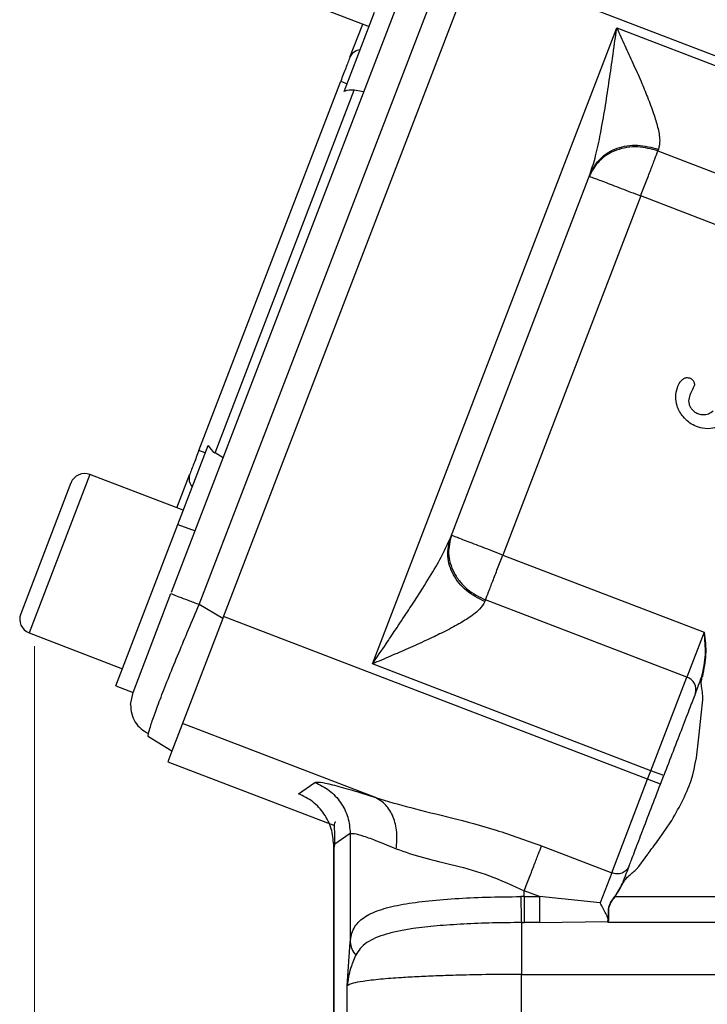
# Model space of a CAD drawing. Header units: inches. Extents: x 0.6 to 16.3, y 0.2 to 11.5.
# Tile 11 of 20: x 9.8 to 10.8, y 5.2 to 6.7. Entities that reach past the tile are written whole.
import ezdxf

# ---------------------------------------------------------------- set-up
doc = ezdxf.new("R2010")
doc.units = ezdxf.units.IN
doc.header["$MEASUREMENT"] = 0
doc.styles.add('SLDTEXTSTYLE0', font='TXT', dxfattribs={"width": 0.75})
doc.dimstyles.new('SLDDIMSTYLE0', dxfattribs={"dimtxt": 0.137795, "dimasz": 0.14, "dimexe": 0, "dimexo": 0.0625, "dimgap": 0.034449, "dimtad": 0, "dimdec": 1, "dimlfac": 1.5, "dimrnd": 1e-09, "dimzin": 12, "dimdsep": 46, "dimtxsty": 'SLDTEXTSTYLE0', "dimblk1": 'CLOSED', "dimblk2": 'CLOSED', "dimsah": 1, "dimcen": 0.09, "dimadec": 0, "dimazin": 3, "dimtfac": 1, "dimtdec": 1, "dimtofl": 0, "dimtmove": 0, "dimatfit": 3, "dimldrblk": 'CLOSED', "dimfxl": 0, "dimfrac": 2, "dimtolj": 1, "dimtzin": 12, "dimarcsym": 0})

# ---------------------------------------------------------------- blocks, each defined once
blk = doc.blocks.new('_Closed')
at = {"color": 0, "linetype": 'ByBlock', "lineweight": -2}
for p, q in [((-1, 0.166667), (0, 0)), ((-1, 0.166667), (-1, -0.166667)), ((0, 0), (-1, -0.166667)), ((0, 0), (-1, 0))]:
    blk.add_line(p, q, dxfattribs=at)
blk = doc.blocks.new('_D_11')
at = {"color": 7, "linetype": 'Continuous', "lineweight": 0}
for p, q in [((9.7792, 5.768), (9.7792, 3.2834)), ((11.9981, 4.7935), (11.9981, 3.2834)), ((10.739, 3.5212), (10.697, 3.5212)), ((10.697, 3.5212), (10.697, 3.3024)), ((10.9427, 3.5212), (10.9846, 3.5212)), ((10.9846, 3.5212), (10.9846, 3.3024)), ((9.7792, 3.3227), (10.5762, 3.3227)), ((11.9981, 3.3227), (11.1055, 3.3227)), ((10.697, 3.3024), (10.739, 3.3024)), ((10.9846, 3.3024), (10.9427, 3.3024))]:
    blk.add_line(p, q, dxfattribs=at)
at = {"color": 7, "linetype": 'Continuous', "lineweight": 18, "xscale": 0.14, "yscale": 0.14, "rotation": 180.0000000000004}
blk.add_blockref('_Closed', (9.7792, 3.3227, -0.0725), dxfattribs=at)
at = {"color": 7, "linetype": 'Continuous', "lineweight": 18, "xscale": 0.14, "yscale": 0.14}
blk.add_blockref('_Closed', (11.9981, 3.3227, -0.0725), dxfattribs=at)
at = {"color": 7, "linetype": 'Continuous', "lineweight": 18, "char_height": 0.1378, "attachment_point": 1, "style": 'SLDTEXTSTYLE0'}
for s, insert in [('85', (10.739, 3.4801)), ('3.3', (10.7136, 3.2739))]:
    blk.add_mtext(s, dxfattribs=dict(at, insert=insert))

msp = doc.modelspace()

# ---------------------------------------------------------------- linework, layer by layer
at = {"color": 7, "linetype": 'Continuous', "lineweight": 25}
for p, q in [((9.9785, 5.8465), (10.3326, 6.7689)), ((10.8959, 6.5773), (10.4186, 6.7605)), ((10.0188, 5.8286), (10.3745, 6.7552)), ((10.053, 5.8081), (10.4136, 6.7476)), ((10.1299, 6.721), (10.2656, 6.6689)), ((10.2294, 6.5746), (10.2735, 6.6895)), ((10.2378, 6.6245), (10.2563, 6.6725)), ((10.2705, 5.7423), (10.6254, 6.6668)), ((10.6254, 6.6668), (10.9028, 6.5603)), ((10.0183, 6.0525), (10.2243, 6.5892)), ((10.2243, 6.5892), (10.2336, 6.5857)), ((10.0417, 6.049), (10.244, 6.5761)), ((10.2576, 6.5737), (10.244, 6.5761)), ((10.6862, 6.4903), (10.6853, 6.4879)), ((10.6853, 6.4879), (11.0656, 6.3419)), ((10.3837, 5.9256), (10.5869, 6.4549)), ((10.6602, 6.4226), (10.4598, 5.9005)), ((11.0405, 6.2766), (10.6602, 6.4226)), ((9.9877, 5.9451), (10.0319, 6.06)), ((10.0276, 6.0489), (10.0183, 6.0525)), ((10.0534, 6.0418), (10.0417, 6.049)), ((9.9956, 5.9656), (9.8599, 6.0177)), ((9.9863, 5.9692), (10.0047, 6.0172)), ((9.8324, 6.0054), (9.7593, 5.815)), ((9.8977, 5.7105), (9.9877, 5.9451)), ((9.9877, 5.9451), (10.0126, 5.9355)), ((10.4598, 5.9005), (10.7523, 5.7882)), ((9.9226, 5.7009), (9.9777, 5.8444)), ((10.053, 5.8081), (10.0188, 5.8286)), ((10.4347, 5.8353), (10.4338, 5.8328)), ((10.7273, 5.723), (10.4347, 5.8353)), ((10.053, 5.8081), (9.9791, 5.6156)), ((10.6703, 5.5745), (10.0541, 5.8111)), ((9.7716, 5.7874), (9.9072, 5.7353)), ((10.7523, 5.7882), (10.7273, 5.723)), ((10.6751, 5.587), (10.2705, 5.7423)), ((10.6751, 5.587), (10.7273, 5.723)), ((9.8977, 5.7105), (9.9226, 5.7009)), ((9.9191, 5.6831), (9.9226, 5.7009)), ((10.748, 5.6678), (10.7505, 5.69)), ((10.7505, 5.69), (10.7507, 5.6957)), ((10.2749, 5.548), (9.9945, 5.6557)), ((10.7454, 5.6399), (10.748, 5.6678)), ((9.9791, 5.6156), (9.9449, 5.6362)), ((9.9791, 5.6156), (9.9732, 5.6001)), ((9.9732, 5.6001), (10.2152, 5.5072)), ((10.6703, 5.5745), (10.6751, 5.587)), ((10.6938, 5.5799), (10.6751, 5.587)), ((10.1628, 5.5536), (10.1868, 5.5701)), ((10.6181, 5.4386), (10.6703, 5.5745)), ((10.689, 5.5674), (10.6703, 5.5745)), ((10.689, 5.5674), (10.6938, 5.5799)), ((10.6872, 5.4882), (10.7032, 5.511)), ((10.2381, 5.4955), (10.2141, 5.4791)), ((10.2381, 5.4955), (10.2381, 5.3378)), ((10.2137, 5.4792), (10.2137, 4.7587)), ((10.2141, 5.4791), (10.2141, 4.7613)), ((10.5161, 5.4777), (10.6181, 5.4386)), ((10.6575, 5.4476), (10.6704, 5.4657)), ((10.6537, 5.4432), (10.6575, 5.4476)), ((10.6181, 5.4386), (10.6013, 5.3949)), ((10.513, 5.4041), (10.4911, 5.4125)), ((10.4911, 5.4041), (10.4911, 5.4125)), ((10.6233, 5.4041), (10.6342, 5.4228)), ((10.4911, 5.4041), (10.4861, 5.404)), ((10.4911, 5.4041), (10.513, 5.4041)), ((10.6013, 5.3949), (10.513, 5.4041)), ((10.6233, 5.4041), (11.293, 5.4041)), ((10.513, 5.3664), (10.6123, 5.3676)), ((10.6134, 5.3693), (10.6123, 5.3664)), ((10.6123, 5.3676), (10.6123, 5.3664)), ((10.6124, 5.3679), (10.6126, 5.3686)), ((10.6126, 5.3686), (10.6128, 5.3689)), ((10.4869, 5.3663), (10.4911, 5.3664)), ((10.513, 5.3664), (10.4911, 5.3664)), ((11.293, 5.3664), (10.6123, 5.3664)), ((10.2339, 5.2744), (10.2381, 5.3378)), ((10.4869, 5.2909), (11.293, 5.2909)), ((10.4869, 4.7445), (10.4869, 5.2909)), ((10.2339, 4.7514), (10.2339, 5.2744))]:
    msp.add_line(p, q, dxfattribs=at)
at = {"color": 8, "linetype": 'Continuous', "lineweight": 25}
msp.add_line((9.8599, 6.0177), (9.7716, 5.7874), dxfattribs=at)
at = {"color": 7, "linetype": 'Continuous', "lineweight": 25}
for centre, radius, start, end in [((10.2544, 6.6169), 0.0183, 95.7916, 155.4083), ((9.8523, 5.9978), 0.0213, 69, 159), ((10.0222, 6.0118), 0.0183, 162.5917, 222.2084), ((9.7792, 5.8073), 0.0213, 159, 249), ((10.7216, 5.705), 0.0189, 343.1171, 72.5963)]:
    msp.add_arc(centre, radius, start, end, dxfattribs=at)
for centre, start_param, end_param in [((10.2378, 6.5463), 0.174533, 0.698222), ((10.057, 6.0754), 2.44337, 2.96706)]:
    msp.add_ellipse(centre, major_axis=(0.011, 0.0285), ratio=0.916331, start_param=start_param, end_param=end_param, dxfattribs=at)
for points, knots in [([(10.5869, 6.4549), (10.5896, 6.4634), (10.5956, 6.4817), (10.6021, 6.5142), (10.6084, 6.5496), (10.614, 6.5863), (10.6196, 6.6253), (10.6234, 6.6521), (10.6254, 6.6668)], [0, 0, 0, 0, 0.134055, 0.29019, 0.465131, 0.632249, 0.799034, 1, 1, 1, 1]), ([(10.6254, 6.6668), (10.6294, 6.6582), (10.6373, 6.6411), (10.6492, 6.6151), (10.6603, 6.5901), (10.6705, 6.5656), (10.6789, 6.5432), (10.6853, 6.5219), (10.6889, 6.5035), (10.687, 6.4945), (10.6862, 6.4903)], [0, 0, 0, 0, 0.132326, 0.264047, 0.403445, 0.522854, 0.655489, 0.769956, 0.892806, 1, 1, 1, 1]), ([(10.6853, 6.4879), (10.6755, 6.4906), (10.6606, 6.4948), (10.64, 6.4933), (10.6248, 6.4895), (10.6112, 6.4828), (10.596, 6.4711), (10.5897, 6.4591), (10.5855, 6.4513)], [0, 0, 0, 0, 0.239457, 0.368361, 0.5, 0.63164, 0.760543, 1, 1, 1, 1]), ([(10.5869, 6.4549), (10.5913, 6.4628), (10.6, 6.4787), (10.6253, 6.4934), (10.6557, 6.4985), (10.676, 6.493), (10.6862, 6.4903)], [0, 0, 0, 0, 0.250176, 0.5, 0.749824, 1, 1, 1, 1]), ([(10.7219, 6.1017), (10.72, 6.1042), (10.7164, 6.109), (10.7123, 6.1188), (10.7105, 6.1307), (10.7127, 6.1425), (10.7165, 6.1509), (10.7197, 6.1544), (10.7208, 6.1557)], [0, 0, 0, 0, 0.158393, 0.306816, 0.53612, 0.760736, 0.91063, 1, 1, 1, 1]), ([(10.7208, 6.1557), (10.7221, 6.1566), (10.7239, 6.1579), (10.7268, 6.1585), (10.7297, 6.1584), (10.7332, 6.1573), (10.7353, 6.1553), (10.7363, 6.1542)], [0, 0, 0, 0, 0.261301, 0.382226, 0.503834, 0.74619, 1, 1, 1, 1]), ([(10.7374, 6.1454), (10.7346, 6.1401), (10.7311, 6.1334), (10.7297, 6.1245), (10.7303, 6.1201), (10.7321, 6.1159), (10.7339, 6.1136), (10.7348, 6.1123)], [0, 0, 0, 0, 0.5025386, 0.6268341, 0.7501619, 0.8690377, 1, 1, 1, 1]), ([(10.7363, 6.1542), (10.7367, 6.1537), (10.7376, 6.1525), (10.7382, 6.1503), (10.7385, 6.1478), (10.7378, 6.1462), (10.7374, 6.1454)], [0, 0, 0, 0, 0.2259, 0.453284, 0.740433, 1, 1, 1, 1]), ([(10.7348, 6.1123), (10.7362, 6.1109), (10.7389, 6.1081), (10.7445, 6.1055), (10.7513, 6.1043), (10.7589, 6.1055), (10.7633, 6.1086), (10.7655, 6.1101)], [0, 0, 0, 0, 0.169675, 0.339706, 0.53644, 0.76505, 1, 1, 1, 1]), ([(10.7813, 6.093), (10.7789, 6.0912), (10.774, 6.0876), (10.7633, 6.084), (10.7509, 6.0838), (10.7389, 6.0878), (10.7293, 6.0938), (10.7244, 6.099), (10.7219, 6.1017)], [0, 0, 0, 0, 0.135555, 0.27064, 0.499549, 0.677858, 0.834867, 1, 1, 1, 1]), ([(10.3851, 5.9292), (10.383, 5.9206), (10.3796, 5.9074), (10.3831, 5.8886), (10.3887, 5.8745), (10.3975, 5.8614), (10.4117, 5.8466), (10.4257, 5.8397), (10.4347, 5.8353)], [0, 0, 0, 0, 0.239457, 0.36836, 0.5, 0.631639, 0.760543, 1, 1, 1, 1]), ([(10.2705, 5.7423), (10.2771, 5.752), (10.2883, 5.7685), (10.3052, 5.7938), (10.3205, 5.8167), (10.3381, 5.8436), (10.3554, 5.8713), (10.3723, 5.8998), (10.3801, 5.9175), (10.3837, 5.9256)], [0, 0, 0, 0, 0.158499, 0.27037, 0.413011, 0.534888, 0.709891, 0.865974, 1, 1, 1, 1]), ([(10.4338, 5.8328), (10.4244, 5.8376), (10.4057, 5.8471), (10.3865, 5.8713), (10.3776, 5.8991), (10.3817, 5.9168), (10.3837, 5.9256)], [0, 0, 0, 0, 0.250176, 0.5, 0.749824, 1, 1, 1, 1]), ([(10.4338, 5.8328), (10.4317, 5.8292), (10.4284, 5.8234), (10.4196, 5.8158), (10.4091, 5.8081), (10.3929, 5.7984), (10.3718, 5.7874), (10.3477, 5.776), (10.3228, 5.7648), (10.2966, 5.7534), (10.2792, 5.746), (10.2705, 5.7423)], [0, 0, 0, 0, 0.107166, 0.166358, 0.230195, 0.34469, 0.477261, 0.596682, 0.735995, 0.867705, 1, 1, 1, 1]), ([(10.7492, 5.7242), (10.7514, 5.7348), (10.7559, 5.7559), (10.7535, 5.7774), (10.7523, 5.7882)], [0, 0, 0, 0, 0.498101, 1, 1, 1, 1]), ([(10.7523, 5.7882), (10.7537, 5.7774), (10.7564, 5.7559), (10.752, 5.7346), (10.7498, 5.724)], [0, 0, 0, 0, 0.5004594, 1, 1, 1, 1]), ([(10.7397, 5.6995), (10.7403, 5.7011), (10.7415, 5.7042), (10.743, 5.7081), (10.7453, 5.7142), (10.7473, 5.7194), (10.7492, 5.7242)], [0, 0, 0, 0, 0.2514712, 0.4693562, 0.5003448, 1, 1, 1, 1]), ([(10.7507, 5.6957), (10.7501, 5.6995), (10.7491, 5.7062), (10.7477, 5.7157), (10.7491, 5.7213), (10.7498, 5.724)], [0, 0, 0, 0, 0.403378, 0.709293, 1, 1, 1, 1]), ([(10.7492, 5.7242), (10.7492, 5.7242), (10.7492, 5.7242), (10.7493, 5.7242), (10.7493, 5.7241), (10.7494, 5.7241), (10.7496, 5.724), (10.7497, 5.724), (10.7498, 5.724)], [0, 0, 0, 0, 0.239449, 0.368355, 0.5, 0.631645, 0.760551, 1, 1, 1, 1]), ([(10.7397, 5.6995), (10.7371, 5.6929), (10.732, 5.6795), (10.7207, 5.65), (10.7076, 5.616), (10.6983, 5.5918), (10.6938, 5.5799)], [0, 0, 0, 0, 0.245536, 0.5, 0.754464, 1, 1, 1, 1]), ([(9.9191, 5.6832), (9.9193, 5.6786), (9.9199, 5.6693), (9.9253, 5.6573), (9.9336, 5.6473), (9.9413, 5.6432), (9.9451, 5.6411)], [0, 0, 0, 0, 0.24674, 0.496303, 0.747818, 1, 1, 1, 1]), ([(9.9449, 5.6362), (9.9445, 5.6366), (9.944, 5.637), (9.9451, 5.6411), (9.9452, 5.6413)], [0, 0, 0, 0, 0.929336, 1, 1, 1, 1]), ([(10.7032, 5.511), (10.7147, 5.5311), (10.7378, 5.5712), (10.7429, 5.6171), (10.7454, 5.6399)], [0, 0, 0, 0, 0.502392, 1, 1, 1, 1]), ([(10.1868, 5.5701), (10.1888, 5.5704), (10.1928, 5.5711), (10.2113, 5.5671), (10.238, 5.5597), (10.2626, 5.552), (10.2749, 5.548)], [0, 0, 0, 0, 0.248228, 0.496982, 0.747291, 1, 1, 1, 1]), ([(10.643, 5.4477), (10.6436, 5.4492), (10.6446, 5.4518), (10.6459, 5.4551), (10.6465, 5.4569), (10.6481, 5.4609), (10.6525, 5.4723), (10.6579, 5.4866), (10.662, 5.4971), (10.6622, 5.4977), (10.6623, 5.4979), (10.6664, 5.5086), (10.6751, 5.5313), (10.6844, 5.5555), (10.689, 5.5674)], [0, 0, 0, 0, 0.061732, 0.106002, 0.121401, 0.123142, 0.245952, 0.483641, 0.495804, 0.499037, 0.500216, 0.500371, 0.755497, 1, 1, 1, 1]), ([(10.2749, 5.548), (10.2916, 5.543), (10.326, 5.5327), (10.386, 5.5187), (10.4505, 5.5014), (10.4941, 5.4857), (10.5161, 5.4777)], [0, 0, 0, 0, 0.231703, 0.477108, 0.735841, 1, 1, 1, 1]), ([(10.305, 5.4735), (10.3057, 5.4817), (10.307, 5.4982), (10.3013, 5.5204), (10.2907, 5.5384), (10.2802, 5.5448), (10.2749, 5.548)], [0, 0, 0, 0, 0.250078, 0.5, 0.749922, 1, 1, 1, 1]), ([(10.2174, 5.5124), (10.2169, 5.5122), (10.2146, 5.5115), (10.2145, 5.5054), (10.2156, 5.4935), (10.2152, 5.4816), (10.215, 5.4758)], [0, 0, 0, 0, 0.109885, 0.431843, 0.724418, 1, 1, 1, 1]), ([(10.2381, 5.4955), (10.2396, 5.4959), (10.2426, 5.4965), (10.2566, 5.4925), (10.2769, 5.4852), (10.2955, 5.4774), (10.305, 5.4735)], [0, 0, 0, 0, 0.246405, 0.494831, 0.742053, 1, 1, 1, 1]), ([(10.6704, 5.4657), (10.6708, 5.4662), (10.6718, 5.4675), (10.6749, 5.4717), (10.6801, 5.4787), (10.6847, 5.4849), (10.6872, 5.4882)], [0, 0, 0, 0, 0.06445, 0.178736, 0.556812, 1, 1, 1, 1]), ([(10.305, 5.4735), (10.3177, 5.469), (10.3429, 5.4602), (10.39, 5.4499), (10.4408, 5.4356), (10.4742, 5.4202), (10.4911, 5.4125)], [0, 0, 0, 0, 0.248047, 0.495522, 0.745376, 1, 1, 1, 1]), ([(10.643, 5.4477), (10.6417, 5.4444), (10.6391, 5.4376), (10.6354, 5.4279), (10.6336, 5.423)], [0, 0, 0, 0, 0.5000001, 1, 1, 1, 1]), ([(10.6342, 5.4228), (10.6352, 5.4246), (10.6372, 5.4285), (10.644, 5.4353), (10.6498, 5.44), (10.6537, 5.4432)], [0, 0, 0, 0, 0.218399, 0.462657, 1, 1, 1, 1]), ([(10.6229, 5.4044), (10.625, 5.4073), (10.6292, 5.4132), (10.6321, 5.4198), (10.6336, 5.423)], [0, 0, 0, 0, 0.5013217, 1, 1, 1, 1]), ([(10.6336, 5.423), (10.6334, 5.4226), (10.6331, 5.4218), (10.6327, 5.421), (10.6326, 5.4206)], [0, 0, 0, 0, 0.478082, 1, 1, 1, 1]), ([(10.6336, 5.423), (10.6336, 5.423), (10.6336, 5.423), (10.6337, 5.423), (10.634, 5.4229), (10.6341, 5.4228), (10.6342, 5.4228)], [0, 0, 0, 0, 0.240767, 0.5, 0.759233, 1, 1, 1, 1]), ([(10.2381, 5.3378), (10.2386, 5.3414), (10.2396, 5.3491), (10.2434, 5.3583), (10.2494, 5.3666), (10.2602, 5.3758), (10.2792, 5.3848), (10.3096, 5.3924), (10.3469, 5.3978), (10.3892, 5.4013), (10.4363, 5.4035), (10.4691, 5.4038), (10.4861, 5.404)], [0, 0, 0, 0, 0.0572906, 0.1200176, 0.1829636, 0.245585, 0.3715842, 0.4966087, 0.6195344, 0.7470051, 0.8689312, 1, 1, 1, 1]), ([(10.4861, 5.404), (10.4861, 5.3999), (10.4862, 5.3917), (10.4864, 5.3806), (10.4866, 5.3715), (10.4868, 5.3681), (10.4869, 5.3663)], [0, 0, 0, 0, 0.250069, 0.5, 0.749931, 1, 1, 1, 1]), ([(10.6128, 5.3689), (10.6131, 5.3711), (10.6139, 5.3753), (10.613, 5.3832), (10.6141, 5.3901), (10.6171, 5.3969), (10.6206, 5.4014), (10.6229, 5.4044)], [0, 0, 0, 0, 0.246386, 0.495851, 0.622062, 0.748582, 1, 1, 1, 1]), ([(10.6134, 5.3693), (10.6138, 5.3713), (10.6145, 5.3755), (10.6134, 5.3833), (10.6145, 5.39), (10.6175, 5.3967), (10.621, 5.4011), (10.6233, 5.4041)], [0, 0, 0, 0, 0.2491913, 0.4986903, 0.6236762, 0.748911, 1, 1, 1, 1]), ([(10.6229, 5.4044), (10.6229, 5.4044), (10.623, 5.4044), (10.6231, 5.4043), (10.6232, 5.4042), (10.6233, 5.4041), (10.6233, 5.4041)], [0, 0, 0, 0, 0.245585, 0.49999, 0.7544, 1, 1, 1, 1]), ([(10.6126, 5.3686), (10.6127, 5.3698), (10.613, 5.3725), (10.61, 5.3789), (10.6058, 5.3865), (10.6028, 5.3921), (10.6013, 5.395)], [0, 0, 0, 0, 0.233257, 0.496869, 0.748098, 1, 1, 1, 1]), ([(10.6123, 5.3676), (10.6123, 5.3677), (10.6123, 5.3678), (10.6124, 5.3678), (10.6124, 5.3679)], [0, 0, 0, 0, 0.500111, 1, 1, 1, 1]), ([(10.6134, 5.3693), (10.6133, 5.3693), (10.6132, 5.3693), (10.613, 5.3692), (10.6129, 5.3691), (10.6128, 5.369), (10.6128, 5.3689)], [0, 0, 0, 0, 0.2437585, 0.5, 0.7562415, 1, 1, 1, 1]), ([(10.4869, 5.3663), (10.4727, 5.3661), (10.4442, 5.3658), (10.4027, 5.3642), (10.3637, 5.3616), (10.3325, 5.3581), (10.3084, 5.354), (10.2901, 5.3495), (10.2746, 5.3441), (10.2619, 5.3373), (10.2524, 5.3293), (10.2484, 5.3222), (10.2465, 5.3188)], [0, 0, 0, 0, 0.123595, 0.24915, 0.375161, 0.500025, 0.58424, 0.668228, 0.752349, 0.836878, 0.921624, 1, 1, 1, 1]), ([(10.2339, 5.2744), (10.2353, 5.2829), (10.2377, 5.2981), (10.2437, 5.3125), (10.2464, 5.3188)], [0, 0, 0, 0, 0.564468, 1, 1, 1, 1]), ([(10.4869, 5.2909), (10.4715, 5.2909), (10.4402, 5.2907), (10.3996, 5.2899), (10.3655, 5.2888), (10.3376, 5.2876), (10.3149, 5.2863), (10.2965, 5.285), (10.2818, 5.2838), (10.2682, 5.2823), (10.2539, 5.2804), (10.2395, 5.2778), (10.2359, 5.2756), (10.2339, 5.2744)], [0, 0, 0, 0, 0.120033, 0.243263, 0.327272, 0.412719, 0.499608, 0.55743, 0.618415, 0.682561, 0.749871, 0.859789, 1, 1, 1, 1])]:
    msp.add_open_spline(points, degree=3, knots=knots, dxfattribs=at)
for points in [[(10.2378, 6.6245), (10.2359, 6.6193), (10.2319, 6.609), (10.2268, 6.5958), (10.2243, 6.5892)], [(10.6602, 6.4226), (10.6627, 6.4292), (10.6678, 6.4425), (10.6749, 6.4608), (10.681, 6.4769), (10.6838, 6.4842), (10.6853, 6.4879)], [(10.5855, 6.4513), (10.5866, 6.4508), (10.5889, 6.45), (10.6062, 6.4434), (10.6308, 6.4339), (10.6504, 6.4264), (10.6602, 6.4226)], [(10.0183, 6.0525), (10.0157, 6.0459), (10.0107, 6.0327), (10.0067, 6.0224), (10.0047, 6.0172)], [(10.4598, 5.9005), (10.45, 5.9043), (10.4304, 5.9118), (10.4057, 5.9213), (10.3885, 5.9279), (10.3862, 5.9288), (10.3851, 5.9292)], [(10.4347, 5.8353), (10.4361, 5.8389), (10.439, 5.8463), (10.4451, 5.8623), (10.4522, 5.8807), (10.4573, 5.8939), (10.4598, 5.9005)], [(9.9777, 5.8444), (9.9783, 5.8442), (9.9795, 5.8437), (9.9886, 5.8402), (10.002, 5.8351), (10.0132, 5.8308), (10.0188, 5.8286)], [(10.1868, 5.5701), (10.1941, 5.5666), (10.2085, 5.5595), (10.2249, 5.5414), (10.236, 5.5196), (10.2374, 5.5036), (10.2381, 5.4955)], [(10.2141, 5.4791), (10.2134, 5.4871), (10.212, 5.5031), (10.2009, 5.5249), (10.1845, 5.543), (10.1701, 5.5501), (10.1628, 5.5536)], [(10.4911, 5.4125), (10.4936, 5.4191), (10.4987, 5.4324), (10.5058, 5.4507), (10.5119, 5.4668), (10.5147, 5.4741), (10.5161, 5.4777)], [(10.643, 5.4477), (10.6419, 5.4457), (10.6397, 5.4417), (10.6333, 5.4379), (10.6257, 5.4365), (10.6206, 5.4379), (10.6181, 5.4386)], [(10.4911, 5.4041), (10.4911, 5.4), (10.4911, 5.3917), (10.4911, 5.3806), (10.4911, 5.3715), (10.4911, 5.3681), (10.4911, 5.3664)], [(10.513, 5.4041), (10.513, 5.4), (10.513, 5.3917), (10.513, 5.3806), (10.513, 5.3715), (10.513, 5.3681), (10.513, 5.3664)], [(10.4869, 5.3663), (10.4869, 5.3629), (10.4869, 5.3561), (10.4869, 5.3378), (10.4869, 5.3156), (10.4869, 5.2991), (10.4869, 5.2909)], [(10.2381, 5.3378), (10.2386, 5.3344), (10.2395, 5.3276), (10.2441, 5.3217), (10.2464, 5.3188)]]:
    msp.add_open_spline(points, degree=3, dxfattribs=at)
at = {"color": 8, "linetype": 'Continuous', "lineweight": 25}
msp.add_open_spline([(9.9452, 5.6413), (9.9459, 5.6442), (9.947, 5.6487), (9.9504, 5.6591), (9.9551, 5.6725), (9.9628, 5.6932), (9.9747, 5.7235), (9.9884, 5.757), (10.0033, 5.7926), (10.0136, 5.8165), (10.0188, 5.8286)], degree=3, knots=[0, 0, 0, 0, 0.125024, 0.200601, 0.275598, 0.423758, 0.571923, 0.722297, 0.858111, 1, 1, 1, 1], dxfattribs=at)

# ---------------------------------------------------------------- dimensions: what is measured, and where the dimension line sits
at = {"color": 7, "linetype": 'Continuous', "lineweight": 18}
dim = msp.add_linear_dim(base=(11.9981, 3.3227), p1=(9.7792, 5.8073), p2=(11.9981, 4.8329), dimstyle='SLDDIMSTYLE0', dxfattribs=at)
dim.commit()
dim.dimension.update_dxf_attribs({"geometry": '_D_11', "text_midpoint": (10.8408, 3.3227), "dimtype": 160})

doc.saveas('drawing.dxf')
